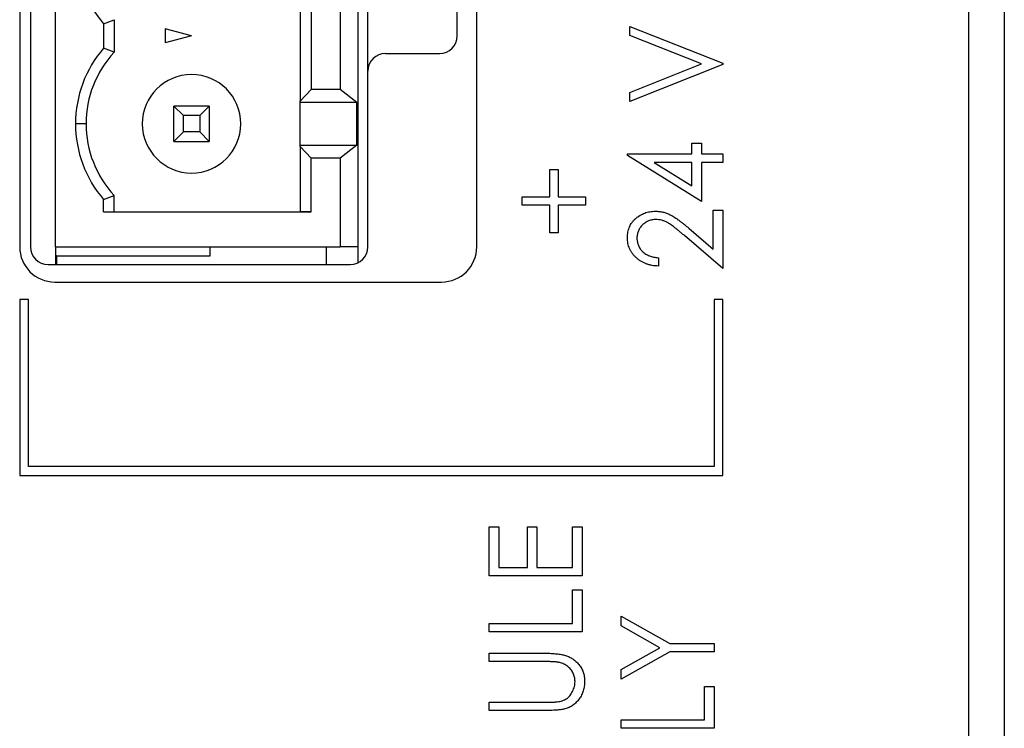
# Model space of a CAD drawing. Header units: millimetres. Extents: x 0 to 420, y 0 to 297.
# Tile 48 of 101: x 96 to 110, y 238 to 248. Entities that reach past the tile are written whole.
import ezdxf

# ---------------------------------------------------------------- set-up
doc = ezdxf.new("R2010")
doc.units = ezdxf.units.MM

msp = doc.modelspace()

# ---------------------------------------------------------------- linework, layer by layer
at = {"color": 7, "linetype": 'Continuous', "lineweight": 25}
for p, q in [((110.186, 258.658), (110.186, 213.958)), ((110.189, 258.658), (110.189, 214.358)), ((109.686, 198.858), (109.686, 258.058)), ((96.186, 251.058), (96.186, 245.058)), ((96.339, 251.058), (96.339, 245.058)), ((96.695, 245.058), (96.695, 251.058)), ((100.995, 251.058), (100.995, 245.058)), ((102.686, 245.058), (102.686, 251.058)), ((100.177, 248.986), (100.177, 247.13)), ((102.41, 248.058), (102.41, 248.858)), ((100.332, 248.821), (100.332, 247.296)), ((100.745, 248.821), (100.745, 247.296)), ((101.139, 247.558), (101.139, 248.433)), ((97.53, 248.288), (97.53, 247.828)), ((97.38, 248.231), (97.38, 247.885)), ((98.63, 248.058), (98.255, 248.159)), ((98.255, 248.159), (98.255, 247.958)), ((104.863, 248.194), (106.186, 247.668)), ((104.863, 248.065), (104.863, 248.194)), ((98.63, 248.058), (98.255, 247.958)), ((105.884, 247.66), (104.863, 248.065)), ((101.389, 247.808), (102.16, 247.808)), ((104.863, 247.254), (105.884, 247.66)), ((106.186, 247.651), (104.863, 247.125)), ((106.186, 247.668), (106.186, 247.651)), ((101.139, 245.058), (101.139, 247.558)), ((100.177, 247.13), (100.332, 247.296)), ((100.745, 247.296), (100.332, 247.296)), ((100.982, 247.111), (100.745, 247.296)), ((104.863, 247.125), (104.863, 247.254)), ((98.38, 246.558), (98.38, 247.058)), ((98.38, 247.058), (98.514, 246.924)), ((98.88, 247.058), (98.38, 247.058)), ((98.746, 246.924), (98.88, 247.058)), ((98.88, 247.058), (98.88, 246.558)), ((100.177, 247.111), (100.177, 247.13)), ((100.982, 247.111), (100.177, 247.111)), ((100.177, 246.506), (100.177, 247.111)), ((100.982, 246.506), (100.982, 247.111)), ((98.514, 246.692), (98.514, 246.924)), ((98.746, 246.924), (98.514, 246.924)), ((98.746, 246.924), (98.746, 246.692)), ((97.13, 246.808), (96.98, 246.808)), ((98.514, 246.692), (98.38, 246.558)), ((98.746, 246.692), (98.514, 246.692)), ((98.746, 246.692), (98.88, 246.558)), ((98.38, 246.558), (98.88, 246.558)), ((100.177, 246.486), (100.177, 246.506)), ((100.177, 246.506), (100.982, 246.506)), ((100.332, 246.321), (100.177, 246.486)), ((100.177, 246.486), (100.177, 245.558)), ((100.982, 246.506), (100.745, 246.321)), ((105.745, 246.379), (105.745, 246.532)), ((105.745, 246.532), (105.881, 246.532)), ((105.881, 246.532), (105.881, 246.379)), ((100.332, 245.558), (100.332, 246.321)), ((100.745, 246.321), (100.332, 246.321)), ((100.745, 246.321), (100.745, 245.058)), ((104.829, 246.355), (104.829, 246.379)), ((104.829, 246.379), (105.745, 246.379)), ((105.881, 245.701), (104.829, 246.355)), ((105.881, 246.379), (106.186, 246.379)), ((106.186, 246.379), (106.186, 246.26)), ((105.745, 246.26), (105.21, 246.26)), ((105.21, 246.26), (105.745, 245.928)), ((105.745, 245.928), (105.745, 246.26)), ((106.186, 246.26), (105.881, 246.26)), ((105.881, 246.26), (105.881, 245.701)), ((103.724, 245.769), (103.724, 246.159)), ((103.724, 246.159), (103.842, 246.159)), ((103.842, 246.159), (103.842, 245.769)), ((97.53, 245.558), (97.53, 245.788)), ((103.334, 245.65), (103.334, 245.769)), ((103.334, 245.769), (103.724, 245.769)), ((103.842, 245.769), (104.233, 245.769)), ((104.233, 245.769), (104.233, 245.65)), ((97.38, 245.558), (97.38, 245.731)), ((103.724, 245.65), (103.334, 245.65)), ((103.724, 245.26), (103.724, 245.65)), ((104.233, 245.65), (103.842, 245.65)), ((103.842, 245.65), (103.842, 245.26)), ((97.38, 245.558), (100.332, 245.558)), ((97.38, 245.558), (97.53, 245.558)), ((97.53, 245.558), (100.177, 245.558)), ((100.332, 245.558), (100.177, 245.558)), ((106.05, 245.027), (106.05, 245.582)), ((106.05, 245.582), (106.186, 245.582)), ((106.186, 245.582), (106.186, 244.751)), ((103.842, 245.26), (103.724, 245.26)), ((106.186, 244.751), (105.639, 245.218)), ((105.702, 245.325), (106.05, 245.027)), ((96.695, 245.058), (96.695, 244.808)), ((96.695, 245.058), (100.745, 245.058)), ((98.895, 244.933), (98.895, 245.058)), ((100.545, 245.058), (100.545, 244.808)), ((100.995, 245.058), (100.745, 245.058)), ((100.995, 245.058), (100.995, 244.832)), ((96.71, 244.933), (96.695, 244.933)), ((96.71, 244.933), (98.895, 244.933)), ((96.71, 244.933), (96.71, 244.808)), ((96.589, 244.808), (100.889, 244.808)), ((105.27, 244.904), (105.27, 244.785)), ((96.686, 244.558), (102.186, 244.558)), ((96.311, 244.308), (96.186, 244.308)), ((96.186, 244.308), (96.186, 241.808)), ((96.311, 241.933), (96.311, 244.308)), ((106.061, 244.308), (106.061, 241.933)), ((106.186, 244.308), (106.061, 244.308)), ((106.186, 241.808), (106.186, 244.308)), ((106.061, 241.933), (96.311, 241.933)), ((96.186, 241.808), (106.186, 241.808)), ((102.863, 240.382), (102.863, 241.077)), ((102.863, 241.077), (102.999, 241.077)), ((102.999, 241.077), (102.999, 240.501)), ((103.406, 240.501), (103.406, 241.077)), ((103.406, 241.077), (103.542, 241.077)), ((103.542, 241.077), (103.542, 240.501)), ((104.05, 240.501), (104.05, 241.077)), ((104.05, 241.077), (104.186, 241.077)), ((104.186, 241.077), (104.186, 240.382)), ((102.999, 240.501), (103.406, 240.501)), ((103.542, 240.501), (104.05, 240.501)), ((104.186, 240.382), (102.863, 240.382)), ((104.05, 239.704), (104.05, 240.179)), ((104.05, 240.179), (104.186, 240.179)), ((104.186, 240.179), (104.186, 239.585)), ((104.738, 239.808), (105.432, 239.418)), ((104.738, 239.669), (104.738, 239.808)), ((102.863, 239.585), (102.863, 239.704)), ((102.863, 239.704), (104.05, 239.704)), ((105.291, 239.358), (104.738, 239.669)), ((104.186, 239.585), (102.863, 239.585)), ((104.738, 239.047), (105.291, 239.358)), ((105.432, 239.418), (106.061, 239.418)), ((106.061, 239.418), (106.061, 239.299)), ((102.863, 239.161), (102.863, 239.28)), ((102.863, 239.28), (103.662, 239.28)), ((105.432, 239.299), (104.738, 238.909)), ((106.061, 239.299), (105.432, 239.299)), ((103.656, 239.161), (102.863, 239.161)), ((104.738, 238.909), (104.738, 239.047)), ((105.925, 238.807), (106.061, 238.807)), ((105.925, 238.332), (105.925, 238.807)), ((106.061, 238.807), (106.061, 238.214)), ((102.863, 238.466), (102.863, 238.584)), ((102.863, 238.584), (103.656, 238.584)), ((103.662, 238.466), (102.863, 238.466)), ((104.738, 238.214), (104.738, 238.332)), ((104.738, 238.332), (105.925, 238.332)), ((106.061, 238.214), (104.738, 238.214))]:
    msp.add_line(p, q, dxfattribs=at)
for centre, radius, start, end in [((98.63, 249.308), 1.65, 180, 220.7491), ((102.16, 248.058), 0.25, 270, 0), ((98.63, 246.808), 1.65, 139.2509, 180), ((98.63, 246.808), 1.5, 137.1666, 180), ((101.389, 247.558), 0.25, 90, 180), ((98.63, 246.808), 0.7, 0, 180), ((98.63, 246.808), 0.7, 0, 180), ((98.63, 246.808), 1.65, 180, 220.7491), ((98.63, 246.808), 1.5, 180, 222.8334), ((98.63, 246.808), 1.5, 180, 222.8334), ((98.63, 246.808), 0.7, 180, 0), ((96.686, 245.058), 0.5, 180, 270), ((96.589, 245.058), 0.25, 180, 270), ((100.889, 245.058), 0.25, 270, 0), ((102.186, 245.058), 0.5, 270, 0)]:
    msp.add_arc(centre, radius, start, end, dxfattribs=at)
for points in [[(97.38, 248.231), (97.43, 248.25), (97.48, 248.269), (97.53, 248.288)], [(97.53, 247.828), (97.48, 247.848), (97.43, 247.867), (97.38, 247.885)], [(97.38, 245.731), (97.43, 245.75), (97.48, 245.769), (97.53, 245.788)]]:
    msp.add_open_spline(points, degree=3, dxfattribs=at)
for points, knots in [([(104.829, 245.19), (104.83, 245.203), (104.83, 245.23), (104.836, 245.269), (104.845, 245.307), (104.858, 245.342), (104.874, 245.375), (104.895, 245.406), (104.919, 245.435), (104.947, 245.462), (104.977, 245.486), (105.008, 245.507), (105.041, 245.525), (105.075, 245.54), (105.111, 245.551), (105.147, 245.559), (105.186, 245.564), (105.212, 245.565), (105.225, 245.565)], [0, 0, 0, 0, 0.067101, 0.131736, 0.194445, 0.255732, 0.316076, 0.377042, 0.43857, 0.501976, 0.56574, 0.62755, 0.688899, 0.74954, 0.810795, 0.87236, 0.935527, 1, 1, 1, 1]), ([(105.225, 245.565), (105.243, 245.564), (105.28, 245.563), (105.334, 245.554), (105.386, 245.538), (105.428, 245.52), (105.462, 245.502), (105.49, 245.485), (105.52, 245.465), (105.552, 245.443), (105.586, 245.417), (105.623, 245.389), (105.662, 245.358), (105.688, 245.336), (105.702, 245.325)], [0, 0, 0, 0, 0.101499, 0.200815, 0.299453, 0.399149, 0.45251, 0.511879, 0.577369, 0.649185, 0.727148, 0.811516, 0.90291, 1, 1, 1, 1]), ([(105.233, 245.446), (105.224, 245.446), (105.206, 245.446), (105.18, 245.442), (105.155, 245.436), (105.131, 245.427), (105.108, 245.417), (105.085, 245.404), (105.064, 245.388), (105.044, 245.371), (105.026, 245.351), (105.009, 245.33), (104.996, 245.309), (104.984, 245.286), (104.976, 245.262), (104.97, 245.237), (104.966, 245.211), (104.965, 245.193), (104.965, 245.184)], [0, 0, 0, 0, 0.064826, 0.127694, 0.189002, 0.250262, 0.311649, 0.372859, 0.435986, 0.500806, 0.565495, 0.628378, 0.689165, 0.749946, 0.810822, 0.872278, 0.935146, 1, 1, 1, 1]), ([(105.639, 245.218), (105.626, 245.23), (105.6, 245.252), (105.564, 245.283), (105.53, 245.31), (105.499, 245.335), (105.47, 245.357), (105.444, 245.376), (105.42, 245.391), (105.393, 245.407), (105.359, 245.423), (105.318, 245.437), (105.276, 245.445), (105.247, 245.446), (105.233, 245.446)], [0, 0, 0, 0, 0.108902, 0.209595, 0.301736, 0.385354, 0.461267, 0.528294, 0.587417, 0.638295, 0.730421, 0.820708, 0.909667, 1, 1, 1, 1]), ([(105.27, 244.785), (105.254, 244.786), (105.224, 244.787), (105.178, 244.793), (105.136, 244.804), (105.095, 244.817), (105.056, 244.834), (105.019, 244.854), (104.985, 244.878), (104.953, 244.905), (104.924, 244.934), (104.899, 244.965), (104.877, 244.999), (104.86, 245.034), (104.846, 245.07), (104.836, 245.109), (104.83, 245.149), (104.83, 245.176), (104.829, 245.19)], [0, 0, 0, 0, 0.070889, 0.139134, 0.20489, 0.26925, 0.332092, 0.394715, 0.457239, 0.520145, 0.582546, 0.642762, 0.701754, 0.760062, 0.81817, 0.877268, 0.937531, 1, 1, 1, 1]), ([(104.965, 245.184), (104.965, 245.174), (104.966, 245.156), (104.97, 245.129), (104.975, 245.103), (104.985, 245.078), (104.996, 245.054), (105.01, 245.032), (105.026, 245.011), (105.045, 244.991), (105.066, 244.973), (105.089, 244.956), (105.114, 244.942), (105.142, 244.93), (105.171, 244.92), (105.202, 244.913), (105.236, 244.907), (105.258, 244.905), (105.27, 244.904)], [0, 0, 0, 0, 0.061534, 0.120679, 0.178506, 0.235389, 0.291923, 0.348675, 0.406012, 0.46534, 0.52603, 0.587069, 0.649561, 0.713605, 0.78046, 0.850263, 0.923175, 1, 1, 1, 1]), ([(103.662, 239.28), (103.677, 239.28), (103.705, 239.279), (103.746, 239.278), (103.785, 239.275), (103.822, 239.272), (103.857, 239.268), (103.889, 239.262), (103.92, 239.255), (103.948, 239.248), (103.976, 239.239), (104.002, 239.228), (104.027, 239.215), (104.051, 239.199), (104.075, 239.182), (104.097, 239.163), (104.119, 239.142), (104.139, 239.119), (104.158, 239.095), (104.175, 239.068), (104.189, 239.041), (104.2, 239.012), (104.209, 238.982), (104.215, 238.951), (104.219, 238.918), (104.22, 238.896), (104.22, 238.885)], [0, 0, 0, 0, 0.055741, 0.108782, 0.159484, 0.207221, 0.252392, 0.29506, 0.335302, 0.373122, 0.409887, 0.446345, 0.483055, 0.519772, 0.55698, 0.595071, 0.634, 0.673955, 0.714172, 0.754116, 0.79357, 0.833447, 0.873373, 0.914548, 0.956539, 1, 1, 1, 1]), ([(103.861, 239.148), (103.857, 239.149), (103.846, 239.152), (103.829, 239.154), (103.808, 239.156), (103.784, 239.158), (103.756, 239.159), (103.726, 239.16), (103.692, 239.161), (103.668, 239.161), (103.656, 239.161)], [0, 0, 0, 0, 0.069596, 0.155423, 0.257515, 0.37358, 0.506166, 0.6554, 0.819993, 1, 1, 1, 1]), ([(104.084, 238.878), (104.084, 238.889), (104.083, 238.909), (104.078, 238.939), (104.069, 238.969), (104.057, 238.998), (104.042, 239.025), (104.024, 239.05), (104.003, 239.073), (103.98, 239.093), (103.954, 239.111), (103.926, 239.126), (103.895, 239.139), (103.873, 239.145), (103.861, 239.148)], [0, 0, 0, 0, 0.081409, 0.16168, 0.242802, 0.32568, 0.408146, 0.488441, 0.569775, 0.6507, 0.733285, 0.818545, 0.907136, 1, 1, 1, 1]), ([(103.832, 238.589), (103.844, 238.591), (103.868, 238.594), (103.903, 238.604), (103.934, 238.616), (103.962, 238.632), (103.988, 238.652), (104.011, 238.676), (104.032, 238.704), (104.05, 238.737), (104.065, 238.771), (104.076, 238.807), (104.083, 238.843), (104.084, 238.867), (104.084, 238.878)], [0, 0, 0, 0, 0.089535, 0.172699, 0.25172, 0.326348, 0.401434, 0.478997, 0.562858, 0.652098, 0.743032, 0.830442, 0.915871, 1, 1, 1, 1]), ([(104.22, 238.885), (104.22, 238.873), (104.219, 238.849), (104.216, 238.814), (104.21, 238.78), (104.202, 238.747), (104.19, 238.716), (104.177, 238.686), (104.162, 238.657), (104.144, 238.63), (104.124, 238.605), (104.103, 238.582), (104.08, 238.56), (104.055, 238.541), (104.029, 238.524), (104.001, 238.51), (103.972, 238.498), (103.951, 238.491), (103.941, 238.488)], [0, 0, 0, 0, 0.070012, 0.13726, 0.203196, 0.267507, 0.330363, 0.393012, 0.454719, 0.517294, 0.579059, 0.639698, 0.698904, 0.758535, 0.817602, 0.877465, 0.938113, 1, 1, 1, 1]), ([(103.656, 238.584), (103.667, 238.584), (103.688, 238.584), (103.719, 238.584), (103.746, 238.585), (103.769, 238.586), (103.79, 238.586), (103.807, 238.587), (103.82, 238.588), (103.828, 238.589), (103.832, 238.589)], [0, 0, 0, 0, 0.191105, 0.362655, 0.516171, 0.650128, 0.766034, 0.862527, 0.941006, 1, 1, 1, 1]), ([(103.941, 238.488), (103.934, 238.486), (103.919, 238.482), (103.893, 238.478), (103.864, 238.474), (103.831, 238.471), (103.795, 238.469), (103.754, 238.467), (103.709, 238.466), (103.678, 238.466), (103.662, 238.466)], [0, 0, 0, 0, 0.077936, 0.169149, 0.274074, 0.391816, 0.523462, 0.668216, 0.827041, 1, 1, 1, 1])]:
    msp.add_open_spline(points, degree=3, knots=knots, dxfattribs=at)

doc.saveas('drawing.dxf')
